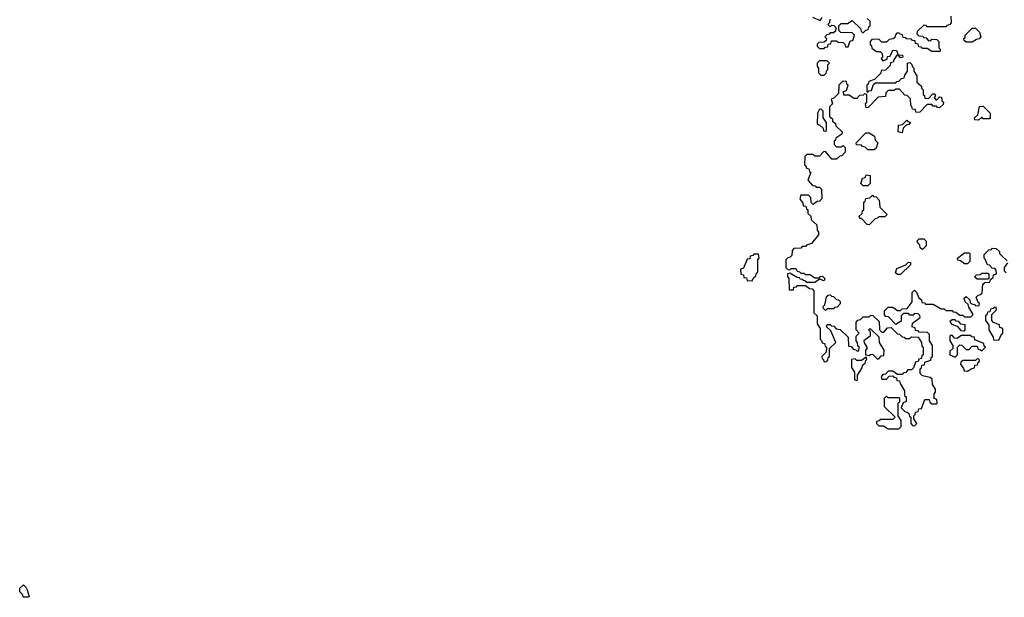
# Model space of a CAD drawing. Extents: x 2889633 to 3052318, y 540750 to 918690.
# Tile 237 of 256: x 2934890 to 2941200, y 715220 to 718925. Entities that reach past the tile are written whole.
import ezdxf

# ---------------------------------------------------------------- set-up
doc = ezdxf.new("R2010")
doc.units = 0

msp = doc.modelspace()

# ---------------------------------------------------------------- linework, layer by layer
at = {"layer": '0CON02XD'}
for points in [[(2939971.7, 718941.7), (2940020, 718920), (2940031.7, 718938.3)], [(2940081.7, 718928.3), (2940080, 718905), (2940070, 718895), (2940085, 718880), (2940095, 718890), (2940108.3, 718888.3), (2940120, 718875), (2940118.3, 718851.7), (2940105, 718840), (2940085, 718840), (2940078.3, 718831.7), (2940061.7, 718828.3), (2940050, 718815), (2940060, 718805), (2940058.3, 718791.7), (2940045, 718780), (2940011.7, 718778.3), (2940001.7, 718768.3), (2940000, 718755), (2940015, 718740), (2940045, 718740), (2940051.7, 718748.3), (2940068.3, 718751.7), (2940071.7, 718768.3), (2940088.3, 718771.7), (2940091.7, 718788.3), (2940125, 718790), (2940135, 718780), (2940168.3, 718778.3), (2940178.3, 718768.3), (2940181.7, 718751.7), (2940198.3, 718751.7), (2940211.7, 718788.3), (2940228.3, 718791.7), (2940240, 718825), (2940225, 718840), (2940151.7, 718841.7), (2940140, 718855), (2940140, 718885), (2940155, 718900), (2940195, 718900), (2940225, 718920), (2940278.3, 718868.3), (2940281.7, 718851.7), (2940291.7, 718841.7), (2940298.3, 718841.7), (2940311.7, 718858.3), (2940328.3, 718861.7), (2940331.7, 718878.3), (2940340, 718885), (2940340, 718915), (2940321.7, 718931.7)], [(2940858.3, 718948.3), (2940860, 718905), (2940848.3, 718891.7), (2940831.7, 718888.3), (2940825, 718880), (2940705, 718880), (2940698.3, 718888.3), (2940685, 718890), (2940641.7, 718848.3), (2940640, 718835), (2940651.7, 718821.7), (2940678.3, 718818.3), (2940681.7, 718811.7), (2940698.3, 718808.3), (2940715, 718790), (2940728.3, 718791.7), (2940735, 718800), (2940768.3, 718798.3), (2940780, 718785), (2940780, 718745), (2940790, 718735), (2940788.3, 718721.7), (2940735, 718720), (2940705, 718740), (2940675, 718740), (2940668.3, 718748.3), (2940651.7, 718751.7), (2940648.3, 718768.3), (2940631.7, 718771.7), (2940628.3, 718788.3), (2940611.7, 718791.7), (2940605, 718800), (2940571.7, 718801.7), (2940568.3, 718808.3), (2940551.7, 718811.7), (2940548.3, 718828.3), (2940531.7, 718831.7), (2940525, 718840), (2940511.7, 718838.3), (2940501.7, 718828.3), (2940498.3, 718811.7), (2940488.3, 718801.7), (2940461.7, 718798.3), (2940445, 718780), (2940415, 718780), (2940395, 718800), (2940351.7, 718798.3), (2940340, 718785), (2940340, 718765), (2940348.3, 718758.3), (2940351.7, 718741.7), (2940381.7, 718721.7), (2940405, 718720), (2940418.3, 718708.3), (2940420, 718685), (2940410, 718675), (2940421.7, 718661.7), (2940448.3, 718671.7), (2940451.7, 718688.3), (2940468.3, 718691.7), (2940485, 718730), (2940508.3, 718728.3), (2940520, 718700), (2940548.3, 718698.3), (2940550, 718685), (2940535, 718680), (2940520, 718700), (2940511.7, 718698.3), (2940491.7, 718668.3), (2940488.3, 718651.7), (2940471.7, 718648.3), (2940468.3, 718631.7), (2940438.3, 718601.7), (2940411.7, 718598.3), (2940408.3, 718581.7), (2940368.3, 718541.7), (2940331.7, 718528.3), (2940328.3, 718511.7), (2940320, 718505), (2940320, 718465), (2940325, 718460), (2940331.7, 718468.3), (2940348.3, 718471.7), (2940361.7, 718508.3), (2940375, 718520), (2940505, 718520), (2940511.7, 718528.3), (2940525, 718530), (2940541.7, 718548.3), (2940558.3, 718551.7), (2940561.7, 718568.3), (2940580, 718595), (2940580, 718645), (2940595, 718650), (2940608.3, 718638.3), (2940611.7, 718621.7), (2940620, 718615), (2940620, 718595), (2940640, 718565), (2940640, 718525), (2940668.3, 718498.3), (2940670, 718485), (2940680, 718475), (2940680, 718445), (2940688.3, 718438.3), (2940691.7, 718421.7), (2940715, 718420), (2940741.7, 718448.3), (2940755, 718450), (2940760, 718435), (2940750, 718425), (2940761.7, 718411.7), (2940768.3, 718411.7), (2940785, 718430), (2940798.3, 718428.3), (2940800, 718405), (2940810, 718395), (2940808.3, 718381.7), (2940785, 718360), (2940771.7, 718361.7), (2940765, 718370), (2940745, 718370), (2940735, 718380), (2940705, 718380), (2940658.3, 718331.7), (2940635, 718330), (2940628.3, 718348.3), (2940611.7, 718351.7), (2940608.3, 718368.3), (2940600, 718375), (2940598.3, 718418.3), (2940578.3, 718438.3), (2940561.7, 718441.7), (2940528.3, 718478.3), (2940505, 718480), (2940495, 718470), (2940455, 718470), (2940440, 718455), (2940438.3, 718431.7), (2940391.7, 718428.3), (2940328.3, 718361.7), (2940315, 718360), (2940310, 718385), (2940320, 718395), (2940320, 718445), (2940305, 718450)], [(2940995, 718780), (2940955, 718780), (2940941.7, 718791.7), (2940940, 718805), (2940948.3, 718811.7), (2940950, 718825), (2940995, 718870), (2941015, 718870), (2941040, 718845), (2941050, 718815), (2941038.3, 718801.7), (2941021.7, 718798.3), (2940995, 718780)], [(2940045, 718570), (2940058.3, 718581.7), (2940061.7, 718598.3), (2940070, 718605), (2940070, 718635), (2940080, 718645), (2940065, 718660), (2940015, 718660), (2940000, 718645), (2940000, 718625), (2940010, 718615), (2940010, 718585), (2940025, 718570), (2940045, 718570)], [(2940305, 718450), (2940295, 718440), (2940271.7, 718438.3), (2940255, 718420), (2940235, 718420), (2940205, 718440), (2940171.7, 718441.7), (2940170, 718465), (2940188.3, 718471.7), (2940200, 718505), (2940191.7, 718511.7), (2940188.3, 718528.3), (2940165, 718530), (2940140, 718505), (2940138.3, 718451.7), (2940108.3, 718421.7), (2940090, 718415), (2940100, 718385), (2940080, 718365), (2940080, 718305), (2940098.3, 718288.3), (2940100, 718275), (2940118.3, 718258.3), (2940120, 718245), (2940160, 718205), (2940158.3, 718191.7), (2940120, 718165), (2940118.3, 718151.7), (2940110, 718145), (2940110, 718125), (2940125, 718110), (2940155, 718110), (2940168.3, 718118.3), (2940180, 718105), (2940180, 718075), (2940158.3, 718051.7), (2940145, 718050), (2940125, 718030), (2940095, 718030), (2940055, 718080), (2940041.7, 718078.3), (2940015, 718050), (2939985, 718050), (2939975, 718060), (2939935, 718060), (2939921.7, 718048.3), (2939920, 717995), (2939928.3, 717988.3), (2939931.7, 717971.7), (2939948.3, 717968.3), (2939951.7, 717951.7), (2939960, 717945), (2939940, 717895), (2939971.7, 717861.7), (2939988.3, 717858.3), (2939995, 717850), (2940015, 717850), (2940028.3, 717838.3), (2940030, 717775), (2940015, 717760), (2940001.7, 717758.3), (2939975, 717740), (2939961.7, 717751.7), (2939960, 717785), (2939945, 717800), (2939895, 717800), (2939890, 717775), (2939908.3, 717748.3), (2939911.7, 717731.7), (2939928.3, 717728.3), (2939931.7, 717711.7), (2939940, 717705), (2939941.7, 717681.7), (2939960, 717665), (2939961.7, 717641.7), (2939998.3, 717608.3), (2940000, 717575), (2940010, 717565), (2940010, 717545), (2939965, 717490), (2939931.7, 717478.3), (2939925, 717470), (2939905, 717470), (2939895, 717460), (2939851.7, 717458.3), (2939840, 717445), (2939838.3, 717411.7), (2939828.3, 717401.7), (2939811.7, 717398.3), (2939800, 717385), (2939800, 717335), (2939815, 717320), (2939828.3, 717321.7), (2939835, 717330), (2939865, 717330), (2939871.7, 717311.7), (2939888.3, 717308.3), (2939895, 717300), (2939915, 717300), (2939925, 717290), (2939955, 717290), (2939985, 717270), (2940015, 717270), (2940021.7, 717278.3), (2940035, 717280), (2940050, 717265), (2940045, 717250), (2940015, 717260), (2939985, 717240), (2939935, 717240), (2939928.3, 717248.3), (2939911.7, 717251.7), (2939908.3, 717258.3), (2939891.7, 717261.7), (2939888.3, 717268.3), (2939871.7, 717271.7), (2939825, 717300), (2939810, 717295), (2939810, 717275), (2939820, 717265), (2939821.7, 717191.7), (2939848.3, 717191.7), (2939851.7, 717208.3), (2939868.3, 717211.7), (2939875, 717220), (2939925, 717220), (2939951.7, 717201.7), (2939968.3, 717198.3), (2939980, 717185), (2939980, 717045), (2940000, 717025), (2940000, 716975), (2940020, 716945), (2940020, 716875), (2940028.3, 716868.3), (2940031.7, 716851.7), (2940048.3, 716848.3), (2940051.7, 716831.7), (2940060, 716825), (2940058.3, 716791.7), (2940030, 716765), (2940031.7, 716751.7), (2940038.3, 716748.3), (2940045, 716730), (2940058.3, 716731.7), (2940068.3, 716741.7), (2940071.7, 716758.3), (2940080, 716765), (2940080, 716815), (2940120, 716855), (2940088.3, 716928.3), (2940060, 716955), (2940065, 716970), (2940085, 716970), (2940091.7, 716961.7), (2940108.3, 716958.3), (2940121.7, 716941.7), (2940148.3, 716938.3), (2940198.3, 716888.3), (2940201.7, 716831.7), (2940218.3, 716828.3), (2940231.7, 716811.7), (2940248.3, 716808.3), (2940255, 716800), (2940268.3, 716801.7), (2940270, 716825), (2940261.7, 716831.7), (2940260, 716855), (2940250, 716865), (2940250, 716895), (2940270, 716915), (2940250, 716935), (2940250, 716985), (2940261.7, 716998.3), (2940278.3, 717001.7), (2940295, 717020), (2940335, 717020), (2940345, 717030), (2940358.3, 717028.3), (2940398.3, 716988.3), (2940400, 716935), (2940415, 716920), (2940428.3, 716921.7), (2940451.7, 716948.3), (2940475, 716950), (2940515, 716910), (2940528.3, 716908.3), (2940545, 716890), (2940558.3, 716888.3), (2940565, 716880), (2940595, 716880), (2940605, 716890), (2940648.3, 716888.3), (2940670, 716855), (2940671.7, 716831.7), (2940680, 716825), (2940680, 716775), (2940671.7, 716768.3), (2940668.3, 716751.7), (2940651.7, 716748.3), (2940648.3, 716731.7), (2940631.7, 716728.3), (2940618.3, 716691.7), (2940605, 716680), (2940581.7, 716678.3), (2940568.3, 716661.7), (2940551.7, 716658.3), (2940545, 716650), (2940515, 716650), (2940485, 716670), (2940455, 716670), (2940438.3, 716651.7), (2940421.7, 716648.3), (2940410, 716635), (2940415, 716620), (2940445, 716620), (2940461.7, 716638.3), (2940485, 716640), (2940491.7, 716631.7), (2940508.3, 716628.3), (2940511.7, 716611.7), (2940528.3, 716608.3), (2940531.7, 716591.7), (2940560, 716545), (2940560, 716515), (2940570, 716505), (2940570, 716475), (2940551.7, 716468.3), (2940540, 716435), (2940561.7, 716411.7), (2940578.3, 716408.3), (2940588.3, 716398.3), (2940591.7, 716381.7), (2940600, 716375), (2940600, 716335), (2940611.7, 716321.7), (2940625, 716320)], [(2940055, 718210), (2940060, 718215), (2940060, 718265), (2940040, 718295), (2940038.3, 718338.3), (2940028.3, 718348.3), (2940015, 718350), (2940002.5, 718325), (2940000, 718255), (2940018.3, 718248.3), (2940038.3, 718228.3), (2940041.7, 718211.7), (2940055, 718210)], [(2941035, 718280), (2941011.7, 718281.7), (2941010, 718295), (2941030, 718315), (2941041.7, 718368.3), (2941065, 718370), (2941110, 718325), (2941110, 718295), (2941105, 718290), (2941065, 718290), (2941055, 718300), (2941035, 718280)], [(2940545, 718200), (2940520, 718205), (2940521.7, 718248.3), (2940548.3, 718251.7), (2940575, 718280), (2940581.7, 718271.7), (2940598.3, 718268.3), (2940588.3, 718251.7), (2940571.7, 718248.3), (2940551.7, 718228.3), (2940545, 718200)], [(2940365, 718090), (2940325, 718090), (2940308.3, 718108.3), (2940291.7, 718111.7), (2940285, 718120), (2940251.7, 718121.7), (2940250, 718135), (2940311.7, 718198.3), (2940335, 718200), (2940368.3, 718178.3), (2940371.7, 718151.7), (2940390, 718135), (2940378.3, 718101.7), (2940365, 718090)], [(2940325, 717860), (2940295, 717860), (2940280, 717875), (2940291.7, 717908.3), (2940308.3, 717911.7), (2940315, 717930), (2940340, 717925), (2940340, 717875), (2940325, 717860)], [(2940335, 717610), (2940321.7, 717611.7), (2940285, 717650), (2940275, 717650), (2940270, 717665), (2940288.3, 717681.7), (2940291.7, 717698.3), (2940300, 717705), (2940300, 717755), (2940308.3, 717761.7), (2940311.7, 717778.3), (2940338.3, 717781.7), (2940355, 717800), (2940361.7, 717791.7), (2940378.3, 717788.3), (2940398.3, 717768.3), (2940401.7, 717721.7), (2940450, 717675), (2940435, 717660), (2940395, 717660), (2940388.3, 717651.7), (2940371.7, 717648.3), (2940335, 717610)], [(2940675, 717450), (2940661.7, 717461.7), (2940658.3, 717478.3), (2940640, 717505), (2940655, 717520), (2940685, 717520), (2940700, 717505), (2940700, 717475), (2940675, 717450)], [(2940625, 716320), (2940640, 716335), (2940620, 716365), (2940620, 716385), (2940628.3, 716391.7), (2940631.7, 716408.3), (2940648.3, 716411.7), (2940651.7, 716428.3), (2940668.3, 716431.7), (2940691.7, 716488.3), (2940718.3, 716488.3), (2940721.7, 716471.7), (2940735, 716460), (2940765, 716460), (2940770, 716465), (2940768.3, 716488.3), (2940750, 716495), (2940750, 716525), (2940760, 716535), (2940760, 716555), (2940740, 716585), (2940738.3, 716618.3), (2940725, 716630), (2940675, 716640), (2940660, 716655), (2940660, 716685), (2940668.3, 716691.7), (2940671.7, 716708.3), (2940688.3, 716711.7), (2940691.7, 716728.3), (2940728.3, 716741.7), (2940731.7, 716758.3), (2940740, 716765), (2940740, 716835), (2940720, 716865), (2940720, 716905), (2940708.3, 716918.3), (2940655, 716920), (2940648.3, 716928.3), (2940631.7, 716931.7), (2940628.3, 716948.3), (2940610, 716955), (2940611.7, 716978.3), (2940660, 717015), (2940658.3, 717028.3), (2940648.3, 717038.3), (2940625, 717040), (2940615, 717030), (2940595, 717030), (2940585, 717040), (2940555, 717040), (2940540, 717025), (2940538.3, 716991.7), (2940505, 716970), (2940458.3, 717018.3), (2940441.7, 717021.7), (2940431.7, 717031.7), (2940431.7, 717058.3), (2940455, 717080), (2940485, 717080), (2940515, 717060), (2940535, 717060), (2940545, 717070), (2940578.3, 717071.7), (2940610, 717115), (2940610, 717175), (2940625, 717190), (2940638.3, 717178.3), (2940651.7, 717141.7), (2940668.3, 717128.3), (2940671.7, 717111.7), (2940688.3, 717108.3), (2940695, 717100), (2940745, 717100), (2940795, 717070), (2940815, 717070), (2940825, 717060), (2940865, 717060), (2940871.7, 717051.7), (2940888.3, 717048.3), (2940915, 717030), (2940935, 717030), (2940945, 717020), (2940985, 717020), (2941000, 717035), (2940971.7, 717081.7), (2940968.3, 717098.3), (2940950, 717115), (2940941.7, 717138.3), (2940955, 717150), (2940978.3, 717128.3), (2940981.7, 717111.7), (2940991.7, 717101.7), (2941008.3, 717098.3), (2941015, 717090), (2941038.3, 717091.7), (2941040, 717105), (2941031.7, 717111.7), (2941020, 717145), (2941031.7, 717158.3), (2941048.3, 717161.7), (2941058.3, 717171.7), (2941061.7, 717228.3), (2941075, 717240), (2941108.3, 717241.7), (2941111.7, 717258.3), (2941128.3, 717271.7), (2941131.7, 717288.3), (2941150, 717295), (2941148.3, 717318.3), (2941138.3, 717328.3), (2941121.7, 717331.7), (2941105, 717350), (2941091.7, 717351.7), (2941078.3, 717388.3), (2941070, 717395), (2941071.7, 717418.3), (2941101.7, 717448.3), (2941118.3, 717451.7), (2941125, 717460), (2941148.3, 717458.3), (2941168.3, 717438.3), (2941170, 717425), (2941181.7, 717411.7), (2941218.3, 717378.3)], [(2939585, 717250), (2939591.7, 717268.3), (2939608.3, 717281.7), (2939611.7, 717298.3), (2939620, 717305), (2939620, 717385), (2939630, 717395), (2939625, 717420), (2939595, 717420), (2939588.3, 717411.7), (2939571.7, 717408.3), (2939568.3, 717391.7), (2939551.7, 717388.3), (2939528.3, 717331.7), (2939510, 717325), (2939511.7, 717291.7), (2939528.3, 717288.3), (2939531.7, 717271.7), (2939548.3, 717268.3), (2939551.7, 717251.7), (2939585, 717250)], [(2940965, 717360), (2940945, 717360), (2940918.3, 717378.3), (2940901.7, 717381.7), (2940900, 717395), (2940945, 717430), (2940975, 717430), (2940980, 717425), (2940980, 717375), (2940965, 717360)], [(2940535, 717290), (2940515, 717290), (2940501.7, 717301.7), (2940511.7, 717328.3), (2940568.3, 717351.7), (2940585, 717370), (2940598.3, 717368.3), (2940598.3, 717351.7), (2940535, 717290)], [(2941220, 717365), (2941200, 717335), (2941200, 717315), (2941211.7, 717301.7)], [(2941095, 717260), (2941025, 717260), (2941010, 717275), (2941021.7, 717288.3), (2941045, 717290), (2941055, 717300), (2941095, 717300), (2941100, 717295), (2941100, 717265), (2941095, 717260)], [(2940055, 717060), (2940041.7, 717071.7), (2940040, 717085), (2940050, 717095), (2940060, 717145), (2940071.7, 717158.3), (2940085, 717160), (2940091.7, 717151.7), (2940105, 717150), (2940125, 717130), (2940138.3, 717128.3), (2940148.3, 717118.3), (2940148.3, 717101.7), (2940128.3, 717081.7), (2940111.7, 717078.3), (2940105, 717070), (2940065, 717070), (2940055, 717060)], [(2941165, 716870), (2941181.7, 716908.3), (2941190, 716915), (2941190, 716945), (2941171.7, 716951.7), (2941168.3, 716968.3), (2941131.7, 716981.7), (2941120, 716995), (2941120, 717035), (2941150, 717065), (2941148.3, 717078.3), (2941135, 717080), (2941128.3, 717071.7), (2941111.7, 717068.3), (2941108.3, 717051.7), (2941091.7, 717048.3), (2941088.3, 717031.7), (2941080, 717025), (2941080, 716995), (2941100, 716965), (2941100, 716935), (2941128.3, 716888.3), (2941131.7, 716871.7), (2941165, 716870)], [(2940945, 716930), (2940950, 716935), (2940948.3, 716968.3), (2940921.7, 716971.7), (2940908.3, 716988.3), (2940891.7, 716991.7), (2940885, 717000), (2940865, 717000), (2940851.7, 716988.3), (2940861.7, 716971.7), (2940898.3, 716958.3), (2940921.7, 716931.7), (2940945, 716930)], [(2940395, 716750), (2940411.7, 716768.3), (2940428.3, 716771.7), (2940430, 716805), (2940400, 716855), (2940398.3, 716888.3), (2940345, 716940), (2940335, 716940), (2940330, 716935), (2940340, 716925), (2940340, 716895), (2940300, 716865), (2940301.7, 716851.7), (2940320, 716825), (2940318.3, 716811.7), (2940310, 716805), (2940310, 716775), (2940335, 716770), (2940341.7, 716778.3), (2940355, 716780), (2940385, 716750), (2940395, 716750)], [(2940885, 716760), (2940900, 716775), (2940900, 716825), (2940915, 716840), (2940928.3, 716838.3), (2940955, 716810), (2940975, 716810), (2940995, 716830), (2941025, 716830), (2941031.7, 716811.7), (2941048.3, 716808.3), (2941055, 716800), (2941080, 716825), (2941071.7, 716831.7), (2941068.3, 716848.3), (2941011.7, 716871.7), (2941008.3, 716888.3), (2940991.7, 716891.7), (2940985, 716900), (2940925, 716900), (2940895, 716880), (2940881.7, 716881.7), (2940868.3, 716898.3), (2940855, 716900), (2940850, 716895), (2940850, 716865), (2940870, 716835), (2940870, 716815), (2940851.7, 716798.3), (2940850, 716775), (2940885, 716760)], [(2940255, 716610), (2940260, 716615), (2940260, 716645), (2940288.3, 716691.7), (2940291.7, 716708.3), (2940308.3, 716721.7), (2940311.7, 716738.3), (2940320, 716745), (2940315, 716760), (2940285, 716740), (2940255, 716740), (2940245, 716750), (2940220, 716745), (2940220, 716695), (2940240, 716665), (2940240, 716615), (2940255, 716610)], [(2940965, 716670), (2940991.7, 716688.3), (2941008.3, 716691.7), (2941011.7, 716708.3), (2941028.3, 716711.7), (2941031.7, 716728.3), (2941040, 716735), (2941038.3, 716748.3), (2941025, 716750), (2941015, 716740), (2940935, 716740), (2940921.7, 716728.3), (2940920, 716715), (2940938.3, 716688.3), (2940941.7, 716671.7), (2940965, 716670)], [(2940525, 716300), (2940540, 716315), (2940540, 716355), (2940520, 716385), (2940520, 716465), (2940530, 716475), (2940530, 716495), (2940525, 716500), (2940455, 716500), (2940445, 716510), (2940430, 716495), (2940430, 716445), (2940500, 716375), (2940485, 716360), (2940405, 716360), (2940398.3, 716351.7), (2940381.7, 716348.3), (2940380, 716335), (2940395, 716320), (2940425, 716320), (2940455, 716300), (2940525, 716300)], [(2934945, 715220), (2934911.7, 715221.7), (2934910, 715235), (2934890, 715255), (2934891.7, 715278.3), (2934915, 715300), (2934930, 715285), (2934937, 715267), (2934950, 715225), (2934945, 715220)]]:
    msp.add_lwpolyline(points, dxfattribs=at)

doc.saveas('drawing.dxf')
